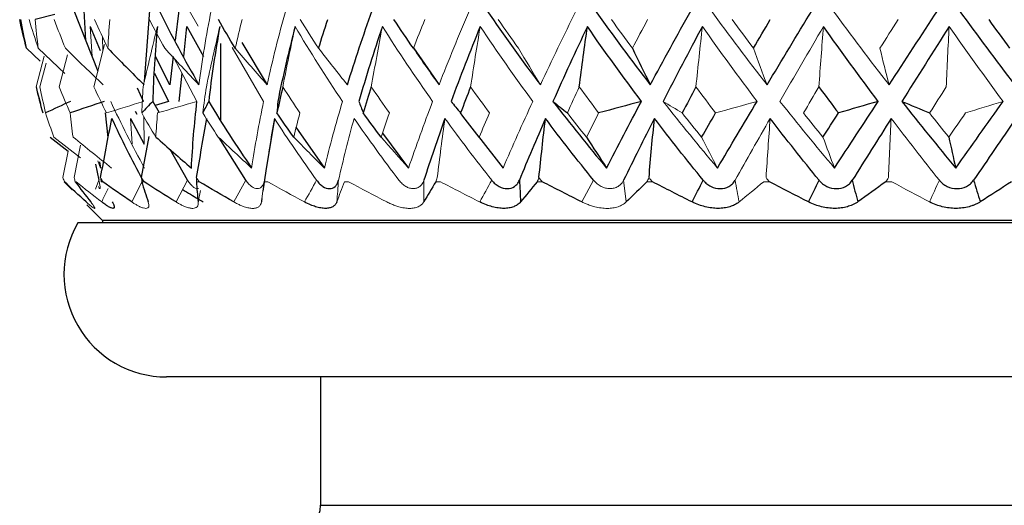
# Paper-space layout '_Front' of a CAD drawing. Header units: millimetres. Extents: x -25 to 86, y 0 to 365.
# Tile 3 of 13: x -22 to -3, y 131 to 140. Entities that reach past the tile are written whole.
import ezdxf

# ---------------------------------------------------------------- set-up
doc = ezdxf.new("R2010")
doc.units = ezdxf.units.MM

psp = doc.layouts.new('_Front')

# ---------------------------------------------------------------- linework, layer by layer
at = {"color": 7, "linetype": 'Continuous', "lineweight": 25}
for p, q in [((-20.808, 140.64), (-20.342, 139.46)), ((-20.612, 140.64), (-20.578, 140.057)), ((-19.434, 139.254), (-19.329, 140.64)), ((-18.764, 140.64), (-18.834, 140.057)), ((-21.18, 140.564), (-21.562, 140.461)), ((-20.493, 140.327), (-20.293, 139.861)), ((-18.666, 139.744), (-18.605, 140.327)), ((-18.605, 140.327), (-18.28, 139.744)), ((-21.502, 139.904), (-20.981, 139.412)), ((-17.95, 139.996), (-17.95, 138.511)), ((-17.534, 140.016), (-17.044, 139.191)), ((-14.189, 139.912), (-13.694, 139.191)), ((-18.938, 139.191), (-19.216, 139.744)), ((-18.872, 139.744), (-18.938, 139.191)), ((-19.236, 139.42), (-18.963, 138.87)), ((-18.759, 138.87), (-18.7, 139.42)), ((-19.449, 138.87), (-19.569, 139.128)), ((-19.271, 138.87), (-19.145, 138.653)), ((-18.963, 138.87), (-19.225, 138.79)), ((-20.137, 138.164), (-20.191, 138.649)), ((-19.706, 138.537), (-19.437, 138.035)), ((-19.574, 138.611), (-19.608, 138.674)), ((-16.901, 138.537), (-17.066, 137.515)), ((-16.485, 138.368), (-15.927, 137.569)), ((-21.27, 138.175), (-20.919, 137.898)), ((-19.488, 137.383), (-19.341, 138.183)), ((-17.457, 137.333), (-17.98, 138.161)), ((-14.795, 138.253), (-14.287, 137.569)), ((-12.925, 138.185), (-12.446, 137.569)), ((-18.591, 137.333), (-18.931, 137.93)), ((-20.386, 137.645), (-20.321, 137.333)), ((-20.305, 137.692), (-20.286, 137.569)), ((-17.07, 137.516), (-17.128, 137.117)), ((-17.099, 137.303), (-17.126, 137.117)), ((-20.556, 136.856), (-20.25, 136.55)), ((-20.029, 136.782), (-20.024, 136.805)), ((20.732, 136.5), (-20.732, 136.5)), ((-20.25, 136.55), (-20.25, 136.5)), ((20.25, 136.55), (-20.25, 136.55)), ((19, 133.5), (-19, 133.5)), ((-16, 133.5), (-16, 131))]:
    psp.add_line(p, q, dxfattribs=at)
at = {"color": 144, "linetype": 'Continuous', "lineweight": 18}
for p, q in [((-18.387, 140.337), (-18.558, 140.64)), ((-20.454, 139.744), (-20.493, 140.327)), ((-20.244, 139.851), (-20.248, 140.12)), ((-21.73, 139.904), (-21.463, 139.654)), ((-20.418, 139.152), (-20.212, 139.978)), ((-17.112, 138.87), (-17.724, 139.916)), ((-21.544, 139.152), (-21.388, 139.747)), ((-21.091, 139.152), (-20.931, 139.773)), ((-18.41, 138.87), (-18.872, 139.744)), ((-21.469, 139.152), (-21.347, 139.616)), ((-21.544, 139.152), (-21.448, 138.831)), ((-19.67, 138.042), (-19.706, 138.537)), ((-19.437, 138.035), (-19.445, 138.576)), ((-21.195, 138.175), (-20.68, 137.767)), ((-20.799, 137.383), (-20.675, 138.018)), ((-21.02, 137.383), (-20.919, 137.898)), ((-20.286, 137.569), (-20.34, 137.71)), ((-20.992, 137.303), (-20.995, 137.303)), ((-20.995, 137.303), (-20.839, 137.143)), ((-20.764, 137.303), (-20.781, 137.303)), ((-20.385, 137.161), (-20.321, 137.333)), ((-20.245, 137.303), (-20.276, 137.303)), ((-19.464, 137.333), (-19.679, 136.91)), ((-19.441, 137.303), (-19.485, 137.303)), ((-18.591, 137.333), (-18.817, 136.91)), ((-18.365, 137.303), (-18.421, 137.303)), ((-17.457, 137.333), (-17.69, 136.91)), ((-17.03, 137.303), (-17.099, 137.303)), ((-15.457, 137.303), (-15.536, 137.303)), ((-13.992, 136.91), (-13.988, 137.333)), ((-13.667, 137.303), (-13.756, 137.303)), ((-11.684, 137.303), (-11.782, 137.303)), ((-10.682, 137.333), (-10.91, 136.91)), ((-10.046, 136.91), (-10.098, 137.333)), ((-9.538, 137.303), (-9.643, 137.303)), ((-7.258, 137.303), (-7.368, 137.303)), ((-4.876, 137.303), (-4.991, 137.303)), ((-18.385, 136.91), (-18.34, 137.132)), ((-17.155, 136.91), (-17.125, 137.126))]:
    psp.add_line(p, q, dxfattribs=at)
at = {"color": 8, "linetype": 'Continuous', "lineweight": 25}
psp.add_line((-16, 131), (16, 131), dxfattribs=at)
at = {"color": 7, "linetype": 'Continuous', "lineweight": 25}
for centre, radius, start, end in [((-19, 135.5), 2, 150, 270), ((-16.5, 131), 0.5, 270, 360)]:
    psp.add_arc(centre, radius, start, end, dxfattribs=at)
for points in [[(-19.146, 140.64), (-18.906, 140.152), (-18.647, 139.669), (-18.37, 139.191)], [(-15.478, 139.191), (-15.331, 139.669), (-15.17, 140.152), (-14.996, 140.64)], [(-12.761, 140.64), (-12.426, 140.152), (-12.079, 139.669), (-11.719, 139.191)], [(-10.653, 140.64), (-10.305, 140.152), (-9.947, 139.669), (-9.579, 139.191)], [(-9.579, 139.191), (-9.322, 139.669), (-9.057, 140.152), (-8.785, 140.64)], [(-7.304, 139.191), (-7.017, 139.669), (-6.725, 140.152), (-6.427, 140.64)], [(-4.927, 139.191), (-4.614, 139.669), (-4.298, 140.152), (-3.979, 140.64)], [(-3.56, 140.64), (-3.204, 140.152), (-2.844, 139.669), (-2.481, 139.191)], [(-21.73, 139.904), (-21.777, 140.089), (-21.822, 140.275), (-21.863, 140.461)], [(-17.663, 139.904), (-17.776, 140.089), (-17.886, 140.275), (-17.993, 140.461)], [(-16.04, 139.904), (-15.983, 140.089), (-15.923, 140.275), (-15.862, 140.461)], [(-14.192, 139.904), (-14.321, 140.089), (-14.447, 140.275), (-14.571, 140.461)], [(-7.57, 139.904), (-7.461, 140.089), (-7.351, 140.275), (-7.24, 140.461)], [(-2.571, 139.904), (-2.708, 140.089), (-2.844, 140.275), (-2.979, 140.461)], [(-19.18, 140.327), (-19.228, 139.836), (-19.258, 139.35), (-19.271, 138.87)], [(-17.964, 140.327), (-18.053, 139.836), (-18.126, 139.35), (-18.181, 138.87)], [(-16.497, 140.327), (-16.625, 139.836), (-16.738, 139.35), (-16.836, 138.87)], [(-14.798, 140.327), (-14.964, 139.836), (-15.116, 139.35), (-15.254, 138.87)], [(-12.891, 140.327), (-13.093, 139.836), (-13.282, 139.35), (-13.459, 138.87)], [(-10.804, 140.327), (-11.037, 139.836), (-11.261, 139.35), (-11.474, 138.87)], [(-10.961, 139.152), (-10.91, 139.545), (-10.858, 139.936), (-10.804, 140.327)], [(-9.75, 138.87), (-10.111, 139.35), (-10.462, 139.836), (-10.804, 140.327)], [(-8.564, 140.327), (-8.827, 139.836), (-9.082, 139.35), (-9.329, 138.87)], [(-5.138, 138.87), (-5.499, 139.35), (-5.854, 139.836), (-6.205, 140.327)], [(-3.758, 140.327), (-4.068, 139.836), (-4.374, 139.35), (-4.677, 138.87)], [(-20.146, 139.904), (-19.912, 139.664), (-19.677, 139.426), (-19.439, 139.191)], [(-9.927, 139.904), (-9.812, 139.664), (-9.696, 139.426), (-9.579, 139.191)], [(-21.544, 139.152), (-21.503, 138.982), (-21.46, 138.813), (-21.414, 138.643)], [(-16.737, 139.152), (-16.777, 138.982), (-16.815, 138.813), (-16.851, 138.643)], [(-15.013, 139.152), (-15.067, 138.982), (-15.119, 138.813), (-15.169, 138.643)], [(-13.079, 139.152), (-13.146, 138.982), (-13.211, 138.813), (-13.275, 138.643)], [(-8.689, 139.152), (-8.779, 138.982), (-8.868, 138.813), (-8.956, 138.643)], [(-6.295, 139.152), (-6.169, 138.982), (-6.042, 138.813), (-5.915, 138.643)], [(-20.875, 138.87), (-21.037, 138.794), (-21.198, 138.718), (-21.359, 138.643)], [(-20.215, 138.87), (-20.437, 138.794), (-20.659, 138.718), (-20.88, 138.643)], [(-19.271, 138.87), (-19.342, 138.794), (-19.413, 138.718), (-19.484, 138.643)], [(-18.517, 137.569), (-18.496, 137.997), (-18.46, 138.43), (-18.41, 138.87)], [(-18.181, 138.87), (-18.22, 138.794), (-18.258, 138.718), (-18.296, 138.643)], [(-18.181, 138.87), (-17.917, 138.43), (-17.638, 137.997), (-17.344, 137.569)], [(-16.836, 138.87), (-16.841, 138.794), (-16.846, 138.718), (-16.851, 138.643)], [(-15.254, 138.87), (-15.227, 138.794), (-15.198, 138.718), (-15.169, 138.643)], [(-13.459, 138.87), (-13.398, 138.794), (-13.337, 138.718), (-13.275, 138.643)], [(-11.474, 138.87), (-11.136, 138.43), (-10.788, 137.997), (-10.43, 137.569)], [(-11.474, 138.87), (-11.382, 138.794), (-11.288, 138.718), (-11.194, 138.643)], [(-9.75, 138.87), (-10.028, 138.794), (-10.306, 138.718), (-10.584, 138.643)], [(-10.43, 137.569), (-10.211, 137.997), (-9.985, 138.43), (-9.75, 138.87)], [(-8.268, 137.569), (-8.017, 137.997), (-7.759, 138.43), (-7.497, 138.87)], [(-5.99, 137.569), (-5.71, 137.997), (-5.425, 138.43), (-5.138, 138.87)], [(-5.138, 138.87), (-5.396, 138.794), (-5.655, 138.718), (-5.915, 138.643)], [(-4.677, 138.87), (-4.332, 138.43), (-3.982, 137.997), (-3.628, 137.569)], [(-4.677, 138.87), (-4.497, 138.794), (-4.317, 138.718), (-4.137, 138.643)], [(-3.628, 137.569), (-3.323, 137.997), (-3.015, 138.43), (-2.706, 138.87)], [(-20.286, 137.383), (-20.216, 137.769), (-20.143, 138.153), (-20.066, 138.537)], [(-19.464, 137.333), (-19.678, 137.729), (-19.879, 138.131), (-20.066, 138.537)], [(-18.416, 137.383), (-18.353, 137.769), (-18.286, 138.153), (-18.216, 138.537)], [(-16.524, 138.175), (-16.634, 138.33), (-16.743, 138.486), (-16.851, 138.643)], [(-14.822, 138.175), (-14.939, 138.33), (-15.055, 138.486), (-15.169, 138.643)], [(-13.579, 138.537), (-13.725, 138.131), (-13.861, 137.729), (-13.988, 137.333)], [(-12.912, 138.175), (-13.034, 138.33), (-13.155, 138.486), (-13.275, 138.643)], [(-11.621, 138.537), (-11.798, 138.131), (-11.967, 137.729), (-12.129, 137.333)], [(-11.748, 137.383), (-11.708, 137.769), (-11.665, 138.153), (-11.621, 138.537)], [(-10.682, 137.333), (-11.003, 137.729), (-11.316, 138.131), (-11.621, 138.537)], [(-9.498, 138.537), (-9.705, 138.131), (-9.905, 137.729), (-10.098, 137.333)], [(-9.603, 137.383), (-9.57, 137.769), (-9.535, 138.153), (-9.498, 138.537)], [(-8.546, 137.333), (-8.87, 137.729), (-9.188, 138.131), (-9.498, 138.537)], [(-8.578, 138.175), (-8.489, 138.33), (-8.399, 138.486), (-8.307, 138.643)], [(-6.291, 137.333), (-6.613, 137.729), (-6.931, 138.131), (-7.243, 138.537)], [(-6.215, 138.175), (-6.115, 138.33), (-6.015, 138.486), (-5.915, 138.643)], [(-4.886, 138.537), (-5.142, 138.131), (-5.394, 137.729), (-5.643, 137.333)], [(-2.46, 138.537), (-2.735, 138.131), (-3.009, 137.729), (-3.281, 137.333)], [(-19.211, 138.175), (-18.981, 137.971), (-18.75, 137.769), (-18.517, 137.569)], [(-10.821, 138.175), (-10.692, 137.971), (-10.561, 137.769), (-10.43, 137.569)], [(-3.764, 138.175), (-3.719, 137.971), (-3.674, 137.769), (-3.628, 137.569)], [(-20.567, 136.91), (-20.711, 137.04), (-20.853, 137.171), (-20.992, 137.303)], [(-20.781, 137.303), (-20.683, 137.171), (-20.582, 137.04), (-20.478, 136.91)], [(-19.679, 136.91), (-19.87, 137.04), (-20.059, 137.171), (-20.245, 137.303)], [(-19.485, 137.303), (-19.446, 137.171), (-19.403, 137.04), (-19.358, 136.91)], [(-18.817, 136.91), (-19.027, 137.04), (-19.235, 137.171), (-19.441, 137.303)], [(-18.421, 137.303), (-18.412, 137.171), (-18.4, 137.04), (-18.385, 136.91)], [(-17.69, 136.91), (-17.917, 137.04), (-18.142, 137.171), (-18.365, 137.303)], [(-13.756, 137.303), (-13.837, 137.171), (-13.916, 137.04), (-13.992, 136.91)], [(-12.129, 137.333), (-12.12, 137.192), (-12.112, 137.051), (-12.104, 136.91)], [(-11.782, 137.303), (-11.892, 137.171), (-11.999, 137.04), (-12.104, 136.91)], [(-10.91, 136.91), (-11.168, 137.04), (-11.427, 137.171), (-11.684, 137.303)], [(-9.643, 137.303), (-9.78, 137.171), (-9.914, 137.04), (-10.046, 136.91)], [(-8.765, 136.91), (-9.023, 137.04), (-9.281, 137.171), (-9.538, 137.303)], [(-8.765, 136.91), (-8.692, 137.051), (-8.619, 137.192), (-8.546, 137.333)], [(-6.497, 136.91), (-6.751, 137.04), (-7.004, 137.171), (-7.258, 137.303)], [(-6.497, 136.91), (-6.428, 137.051), (-6.36, 137.192), (-6.291, 137.333)], [(-5.643, 137.333), (-5.608, 137.192), (-5.573, 137.051), (-5.538, 136.91)], [(-4.991, 137.303), (-5.175, 137.171), (-5.357, 137.04), (-5.538, 136.91)], [(-3.281, 137.333), (-3.238, 137.192), (-3.194, 137.051), (-3.151, 136.91)], [(-2.543, 137.303), (-2.747, 137.171), (-2.95, 137.04), (-3.151, 136.91)]]:
    psp.add_open_spline(points, degree=3, dxfattribs=at)
at = {"color": 144, "linetype": 'Continuous', "lineweight": 18}
for points in [[(-18.37, 139.191), (-18.308, 139.669), (-18.229, 140.152), (-18.133, 140.64)], [(-17.044, 139.191), (-16.938, 139.669), (-16.817, 140.152), (-16.681, 140.64)], [(-13.694, 139.191), (-13.508, 139.669), (-13.31, 140.152), (-13.1, 140.64)], [(-11.719, 139.191), (-11.496, 139.669), (-11.263, 140.152), (-11.02, 140.64)], [(-8.395, 140.64), (-8.04, 140.152), (-7.676, 139.669), (-7.304, 139.191)], [(-6.02, 140.64), (-5.662, 140.152), (-5.298, 139.669), (-4.927, 139.191)], [(-21.73, 139.904), (-21.77, 140.089), (-21.806, 140.275), (-21.839, 140.461)], [(-21.502, 139.904), (-21.564, 140.089), (-21.623, 140.275), (-21.679, 140.461)], [(-21.502, 139.904), (-21.525, 140.089), (-21.545, 140.275), (-21.562, 140.461)], [(-20.971, 139.904), (-21.048, 140.089), (-21.121, 140.275), (-21.192, 140.461)], [(-20.146, 139.904), (-20.236, 140.089), (-20.323, 140.275), (-20.407, 140.461)], [(-20.146, 139.904), (-20.136, 140.089), (-20.124, 140.275), (-20.109, 140.461)], [(-19.038, 139.904), (-19.14, 140.089), (-19.239, 140.275), (-19.335, 140.461)], [(-17.663, 139.904), (-17.621, 140.089), (-17.577, 140.275), (-17.53, 140.461)], [(-16.04, 139.904), (-16.162, 140.089), (-16.281, 140.275), (-16.397, 140.461)], [(-14.192, 139.904), (-14.12, 140.089), (-14.046, 140.275), (-13.971, 140.461)], [(-12.145, 139.904), (-12.279, 140.089), (-12.411, 140.275), (-12.541, 140.461)], [(-9.927, 139.904), (-10.065, 140.089), (-10.201, 140.275), (-10.335, 140.461)], [(-9.927, 139.904), (-9.829, 140.089), (-9.73, 140.275), (-9.63, 140.461)], [(-7.57, 139.904), (-7.709, 140.089), (-7.847, 140.275), (-7.983, 140.461)], [(-5.106, 139.904), (-4.988, 140.089), (-4.869, 140.275), (-4.749, 140.461)], [(-19.459, 139.152), (-19.369, 139.545), (-19.276, 139.936), (-19.18, 140.327)], [(-18.226, 139.152), (-18.142, 139.545), (-18.055, 139.936), (-17.964, 140.327)], [(-16.737, 139.152), (-16.66, 139.545), (-16.58, 139.936), (-16.497, 140.327)], [(-15.574, 138.87), (-15.897, 139.35), (-16.205, 139.836), (-16.497, 140.327)], [(-15.013, 139.152), (-14.944, 139.545), (-14.873, 139.936), (-14.798, 140.327)], [(-13.818, 138.87), (-14.158, 139.35), (-14.485, 139.836), (-14.798, 140.327)], [(-13.079, 139.152), (-13.019, 139.545), (-12.956, 139.936), (-12.891, 140.327)], [(-11.867, 138.87), (-12.221, 139.35), (-12.562, 139.836), (-12.891, 140.327)], [(-8.689, 139.152), (-8.649, 139.545), (-8.607, 139.936), (-8.564, 140.327)], [(-7.497, 138.87), (-7.86, 139.35), (-8.216, 139.836), (-8.564, 140.327)], [(-6.205, 140.327), (-6.493, 139.836), (-6.776, 139.35), (-7.052, 138.87)], [(-6.295, 139.152), (-6.266, 139.545), (-6.236, 139.936), (-6.205, 140.327)], [(-3.813, 139.152), (-3.795, 139.545), (-3.777, 139.936), (-3.758, 140.327)], [(-2.706, 138.87), (-3.06, 139.35), (-3.411, 139.836), (-3.758, 140.327)], [(-20.971, 139.904), (-20.728, 139.664), (-20.482, 139.426), (-20.235, 139.191)], [(-19.038, 139.904), (-18.817, 139.664), (-18.595, 139.427), (-18.37, 139.191)], [(-17.663, 139.904), (-17.458, 139.664), (-17.252, 139.426), (-17.044, 139.191)], [(-16.04, 139.904), (-15.854, 139.664), (-15.667, 139.426), (-15.478, 139.191)], [(-14.192, 139.904), (-14.028, 139.664), (-13.862, 139.426), (-13.694, 139.191)], [(-12.145, 139.904), (-12.004, 139.664), (-11.862, 139.427), (-11.719, 139.191)], [(-7.57, 139.904), (-7.482, 139.664), (-7.393, 139.426), (-7.304, 139.191)], [(-5.106, 139.904), (-5.047, 139.664), (-4.987, 139.426), (-4.927, 139.191)], [(-21.469, 139.152), (-21.435, 138.982), (-21.398, 138.813), (-21.359, 138.643)], [(-21.091, 139.152), (-21.024, 138.982), (-20.953, 138.813), (-20.88, 138.643)], [(-20.418, 139.152), (-20.338, 138.982), (-20.256, 138.813), (-20.171, 138.643)], [(-19.459, 139.152), (-19.469, 138.982), (-19.478, 138.813), (-19.484, 138.643)], [(-18.226, 139.152), (-18.251, 138.982), (-18.274, 138.813), (-18.296, 138.643)], [(-16.737, 139.152), (-16.628, 138.982), (-16.517, 138.813), (-16.404, 138.643)], [(-15.013, 139.152), (-14.898, 138.982), (-14.78, 138.813), (-14.661, 138.643)], [(-13.079, 139.152), (-12.958, 138.982), (-12.835, 138.813), (-12.711, 138.643)], [(-10.961, 139.152), (-11.04, 138.982), (-11.117, 138.813), (-11.194, 138.643)], [(-10.961, 139.152), (-10.836, 138.982), (-10.711, 138.813), (-10.584, 138.643)], [(-8.689, 139.152), (-8.563, 138.982), (-8.436, 138.813), (-8.307, 138.643)], [(-6.295, 139.152), (-6.395, 138.982), (-6.494, 138.813), (-6.593, 138.643)], [(-3.813, 139.152), (-3.921, 138.982), (-4.029, 138.813), (-4.137, 138.643)], [(-19.449, 138.87), (-19.69, 138.794), (-19.93, 138.718), (-20.171, 138.643)], [(-20.09, 138.87), (-19.887, 138.43), (-19.667, 137.997), (-19.43, 137.569)], [(-18.41, 138.87), (-18.666, 138.794), (-18.922, 138.718), (-19.179, 138.643)], [(-17.344, 137.569), (-17.28, 137.997), (-17.203, 138.43), (-17.112, 138.87)], [(-15.927, 137.569), (-15.822, 137.997), (-15.704, 138.43), (-15.574, 138.87)], [(-14.287, 137.569), (-14.141, 137.997), (-13.985, 138.43), (-13.818, 138.87)], [(-12.446, 137.569), (-12.262, 137.997), (-12.069, 138.43), (-11.867, 138.87)], [(-9.329, 138.87), (-8.983, 138.43), (-8.63, 137.997), (-8.268, 137.569)], [(-9.329, 138.87), (-9.205, 138.794), (-9.081, 138.718), (-8.956, 138.643)], [(-7.497, 138.87), (-7.767, 138.794), (-8.037, 138.718), (-8.307, 138.643)], [(-7.052, 138.87), (-6.705, 138.43), (-6.351, 137.997), (-5.99, 137.569)], [(-2.706, 138.87), (-2.95, 138.794), (-3.194, 138.718), (-3.439, 138.643)], [(-21.195, 138.175), (-21.252, 138.33), (-21.307, 138.486), (-21.359, 138.643)], [(-20.823, 138.175), (-20.844, 138.33), (-20.863, 138.486), (-20.88, 138.643)], [(-19.211, 138.175), (-19.304, 138.33), (-19.395, 138.486), (-19.484, 138.643)], [(-19.211, 138.175), (-19.202, 138.33), (-19.191, 138.486), (-19.179, 138.643)], [(-17.994, 138.175), (-18.096, 138.33), (-18.197, 138.486), (-18.296, 138.643)], [(-17.086, 137.383), (-17.027, 137.769), (-16.966, 138.153), (-16.901, 138.537)], [(-16.079, 137.333), (-16.364, 137.729), (-16.638, 138.131), (-16.901, 138.537)], [(-16.524, 138.175), (-16.486, 138.33), (-16.446, 138.486), (-16.404, 138.643)], [(-15.348, 138.537), (-15.46, 138.131), (-15.561, 137.729), (-15.652, 137.333)], [(-14.474, 137.333), (-14.776, 137.729), (-15.067, 138.131), (-15.348, 138.537)], [(-14.822, 138.175), (-14.77, 138.33), (-14.716, 138.486), (-14.661, 138.643)], [(-13.729, 137.383), (-13.681, 137.769), (-13.632, 138.153), (-13.579, 138.537)], [(-12.667, 137.333), (-12.98, 137.729), (-13.285, 138.131), (-13.579, 138.537)], [(-12.912, 138.175), (-12.847, 138.33), (-12.78, 138.486), (-12.711, 138.643)], [(-10.821, 138.175), (-10.947, 138.33), (-11.071, 138.486), (-11.194, 138.643)], [(-10.821, 138.175), (-10.743, 138.33), (-10.664, 138.486), (-10.584, 138.643)], [(-8.578, 138.175), (-8.705, 138.33), (-8.831, 138.486), (-8.956, 138.643)], [(-7.243, 138.537), (-7.476, 138.131), (-7.703, 137.729), (-7.926, 137.333)], [(-7.323, 137.383), (-7.297, 137.769), (-7.271, 138.153), (-7.243, 138.537)], [(-6.215, 138.175), (-6.341, 138.33), (-6.467, 138.486), (-6.593, 138.643)], [(-4.94, 137.383), (-4.923, 137.769), (-4.905, 138.153), (-4.886, 138.537)], [(-3.947, 137.333), (-4.264, 137.729), (-4.576, 138.131), (-4.886, 138.537)], [(-3.764, 138.175), (-3.889, 138.33), (-4.013, 138.486), (-4.137, 138.643)], [(-3.764, 138.175), (-3.656, 138.33), (-3.548, 138.486), (-3.439, 138.643)], [(-20.823, 138.175), (-20.574, 137.971), (-20.323, 137.769), (-20.071, 137.569)], [(-17.994, 138.175), (-17.778, 137.971), (-17.562, 137.769), (-17.344, 137.569)], [(-16.524, 138.175), (-16.326, 137.971), (-16.127, 137.769), (-15.927, 137.569)], [(-14.822, 138.175), (-14.645, 137.971), (-14.466, 137.769), (-14.287, 137.569)], [(-12.912, 138.175), (-12.758, 137.971), (-12.602, 137.769), (-12.446, 137.569)], [(-8.578, 138.175), (-8.475, 137.971), (-8.372, 137.769), (-8.268, 137.569)], [(-6.215, 138.175), (-6.14, 137.971), (-6.066, 137.769), (-5.99, 137.569)], [(-21.02, 137.383), (-21.011, 137.356), (-21.001, 137.33), (-20.992, 137.303)], [(-20.799, 137.383), (-20.793, 137.356), (-20.787, 137.33), (-20.781, 137.303)], [(-20.286, 137.383), (-20.272, 137.356), (-20.258, 137.33), (-20.245, 137.303)], [(-20.286, 137.383), (-20.283, 137.356), (-20.279, 137.33), (-20.276, 137.303)], [(-19.488, 137.383), (-19.472, 137.356), (-19.457, 137.33), (-19.441, 137.303)], [(-19.488, 137.383), (-19.487, 137.356), (-19.486, 137.33), (-19.485, 137.303)], [(-18.416, 137.383), (-18.418, 137.356), (-18.42, 137.33), (-18.421, 137.303)], [(-18.416, 137.383), (-18.399, 137.356), (-18.382, 137.33), (-18.365, 137.303)], [(-17.086, 137.383), (-17.091, 137.356), (-17.095, 137.33), (-17.099, 137.303)], [(-13.729, 137.383), (-13.738, 137.356), (-13.747, 137.33), (-13.756, 137.303)], [(-11.748, 137.383), (-11.759, 137.356), (-11.771, 137.33), (-11.782, 137.303)], [(-11.748, 137.383), (-11.727, 137.356), (-11.706, 137.33), (-11.684, 137.303)], [(-9.603, 137.383), (-9.616, 137.356), (-9.63, 137.33), (-9.643, 137.303)], [(-9.603, 137.383), (-9.581, 137.356), (-9.56, 137.33), (-9.538, 137.303)], [(-7.323, 137.383), (-7.301, 137.356), (-7.28, 137.33), (-7.258, 137.303)], [(-4.94, 137.383), (-4.957, 137.356), (-4.974, 137.33), (-4.991, 137.303)], [(-20.265, 136.91), (-20.434, 137.04), (-20.6, 137.171), (-20.764, 137.303)], [(-16.316, 136.91), (-16.555, 137.04), (-16.794, 137.171), (-17.03, 137.303)], [(-16.316, 136.91), (-16.236, 137.051), (-16.158, 137.192), (-16.079, 137.333)], [(-15.652, 137.333), (-15.663, 137.192), (-15.673, 137.051), (-15.683, 136.91)], [(-15.536, 137.303), (-15.588, 137.171), (-15.637, 137.04), (-15.683, 136.91)], [(-14.712, 136.91), (-14.961, 137.04), (-15.21, 137.171), (-15.457, 137.303)], [(-12.901, 136.91), (-13.157, 137.04), (-13.412, 137.171), (-13.667, 137.303)], [(-12.901, 136.91), (-12.823, 137.051), (-12.745, 137.192), (-12.667, 137.333)], [(-7.926, 137.333), (-7.9, 137.192), (-7.874, 137.051), (-7.847, 136.91)], [(-7.368, 137.303), (-7.53, 137.171), (-7.689, 137.04), (-7.847, 136.91)], [(-4.139, 136.91), (-4.384, 137.04), (-4.63, 137.171), (-4.876, 137.303)], [(-4.139, 136.91), (-4.075, 137.051), (-4.011, 137.192), (-3.947, 137.333)]]:
    psp.add_open_spline(points, degree=3, dxfattribs=at)
for points, knots in [([(-20.321, 137.333), (-20.317, 137.316), (-20.309, 137.284), (-20.301, 137.243), (-20.295, 137.206), (-20.293, 137.177), (-20.299, 137.166), (-20.31, 137.176), (-20.323, 137.2), (-20.33, 137.212)], [0, 0, 0, 0, 0.110945, 0.22117, 0.333668, 0.499784, 0.666623, 0.833605, 1, 1, 1, 1]), ([(-20.14, 137.172), (-20.148, 137.155), (-20.19, 137.068), (-20.232, 136.981), (-20.265, 136.91)], [0, 0, 0, 0, 0.192834, 1, 1, 1, 1]), ([(-18.38, 137.175), (-18.386, 137.173), (-18.405, 137.166), (-18.444, 137.177), (-18.493, 137.209), (-18.543, 137.26), (-18.575, 137.308), (-18.591, 137.333)], [0, 0, 0, 0, 0.111176, 0.333717, 0.555477, 0.778869, 1, 1, 1, 1]), ([(-17.096, 137.333), (-17.099, 137.316), (-17.104, 137.284), (-17.121, 137.243), (-17.146, 137.206), (-17.183, 137.177), (-17.232, 137.166), (-17.288, 137.177), (-17.346, 137.209), (-17.405, 137.26), (-17.44, 137.308), (-17.457, 137.333)], [0, 0, 0, 0, 0.083196, 0.165851, 0.250211, 0.374779, 0.499889, 0.625105, 0.749882, 0.875577, 1, 1, 1, 1]), ([(-13.988, 137.333), (-13.995, 137.316), (-14.007, 137.284), (-14.034, 137.243), (-14.073, 137.206), (-14.127, 137.177), (-14.195, 137.166), (-14.268, 137.177), (-14.342, 137.209), (-14.413, 137.26), (-14.454, 137.308), (-14.474, 137.333)], [0, 0, 0, 0, 0.083196, 0.165851, 0.250211, 0.374779, 0.499889, 0.625105, 0.749882, 0.875577, 1, 1, 1, 1]), ([(-10.098, 137.333), (-10.107, 137.316), (-10.125, 137.284), (-10.163, 137.243), (-10.213, 137.206), (-10.28, 137.177), (-10.363, 137.166), (-10.45, 137.177), (-10.535, 137.209), (-10.616, 137.26), (-10.66, 137.308), (-10.682, 137.333)], [0, 0, 0, 0, 0.083196, 0.165851, 0.250211, 0.374779, 0.499889, 0.625105, 0.749882, 0.875577, 1, 1, 1, 1]), ([(-20.567, 136.91), (-20.553, 136.897), (-20.524, 136.872), (-20.488, 136.841), (-20.452, 136.812), (-20.42, 136.79), (-20.4, 136.781), (-20.396, 136.79), (-20.409, 136.815), (-20.434, 136.854), (-20.464, 136.891), (-20.478, 136.91)], [0, 0, 0, 0, 0.081752, 0.164931, 0.250654, 0.376507, 0.500448, 0.624254, 0.749972, 0.877224, 1, 1, 1, 1]), ([(-19.679, 136.91), (-19.66, 136.897), (-19.622, 136.872), (-19.568, 136.841), (-19.511, 136.812), (-19.453, 136.79), (-19.402, 136.781), (-19.367, 136.79), (-19.347, 136.815), (-19.342, 136.854), (-19.353, 136.891), (-19.358, 136.91)], [0, 0, 0, 0, 0.081752, 0.164931, 0.250654, 0.376507, 0.500448, 0.624254, 0.749972, 0.877224, 1, 1, 1, 1]), ([(-18.817, 136.91), (-18.796, 136.897), (-18.753, 136.872), (-18.692, 136.841), (-18.625, 136.812), (-18.555, 136.79), (-18.49, 136.781), (-18.44, 136.79), (-18.405, 136.815), (-18.384, 136.854), (-18.385, 136.891), (-18.385, 136.91)], [0, 0, 0, 0, 0.081752, 0.164931, 0.250654, 0.376507, 0.500448, 0.624254, 0.749972, 0.877224, 1, 1, 1, 1]), ([(-17.69, 136.91), (-17.668, 136.897), (-17.621, 136.872), (-17.554, 136.841), (-17.478, 136.812), (-17.397, 136.79), (-17.319, 136.781), (-17.254, 136.79), (-17.204, 136.815), (-17.168, 136.854), (-17.159, 136.891), (-17.155, 136.91)], [0, 0, 0, 0, 0.081752, 0.164931, 0.250654, 0.376507, 0.500448, 0.624254, 0.749972, 0.877224, 1, 1, 1, 1]), ([(-14.712, 136.91), (-14.686, 136.897), (-14.635, 136.872), (-14.557, 136.841), (-14.467, 136.812), (-14.368, 136.79), (-14.266, 136.781), (-14.175, 136.79), (-14.097, 136.815), (-14.033, 136.854), (-14.005, 136.891), (-13.992, 136.91)], [0, 0, 0, 0, 0.081752, 0.164931, 0.250654, 0.376507, 0.500448, 0.624254, 0.749972, 0.877224, 1, 1, 1, 1]), ([(-10.91, 136.91), (-10.883, 136.897), (-10.83, 136.872), (-10.746, 136.841), (-10.647, 136.812), (-10.535, 136.79), (-10.415, 136.781), (-10.303, 136.79), (-10.202, 136.815), (-10.113, 136.854), (-10.068, 136.891), (-10.046, 136.91)], [0, 0, 0, 0, 0.081752, 0.164931, 0.250654, 0.376507, 0.500448, 0.624254, 0.749972, 0.877224, 1, 1, 1, 1])]:
    psp.add_open_spline(points, degree=3, knots=knots, dxfattribs=at)
at = {"color": 7, "linetype": 'Continuous', "lineweight": 25}
for points, knots in [([(-18.687, 137.152), (-18.587, 137.091), (-18.454, 137.01), (-18.319, 136.93), (-18.286, 136.91)], [0, 0, 0, 0, 0.75712, 1, 1, 1, 1]), ([(-16.079, 137.333), (-16.069, 137.319), (-16.05, 137.294), (-16.009, 137.251), (-15.935, 137.192), (-15.822, 137.155), (-15.727, 137.192), (-15.682, 137.252), (-15.662, 137.294), (-15.656, 137.319), (-15.652, 137.333)], [0, 0, 0, 0, 0.068735, 0.126229, 0.251156, 0.500283, 0.7491, 0.874618, 0.931709, 1, 1, 1, 1]), ([(-12.667, 137.333), (-12.656, 137.319), (-12.635, 137.294), (-12.588, 137.251), (-12.501, 137.192), (-12.364, 137.155), (-12.24, 137.192), (-12.176, 137.252), (-12.146, 137.294), (-12.135, 137.319), (-12.129, 137.333)], [0, 0, 0, 0, 0.068735, 0.126229, 0.251156, 0.500283, 0.7491, 0.874618, 0.931709, 1, 1, 1, 1]), ([(-8.546, 137.333), (-8.534, 137.319), (-8.513, 137.294), (-8.463, 137.251), (-8.369, 137.192), (-8.214, 137.155), (-8.068, 137.192), (-7.989, 137.252), (-7.95, 137.294), (-7.935, 137.319), (-7.926, 137.333)], [0, 0, 0, 0, 0.0687351, 0.1262294, 0.2511556, 0.5002833, 0.7491005, 0.8746175, 0.9317086, 1, 1, 1, 1]), ([(-6.291, 137.333), (-6.279, 137.319), (-6.257, 137.294), (-6.208, 137.251), (-6.111, 137.192), (-5.951, 137.155), (-5.797, 137.192), (-5.711, 137.252), (-5.669, 137.294), (-5.652, 137.319), (-5.643, 137.333)], [0, 0, 0, 0, 0.0687351, 0.1262294, 0.2511556, 0.5002833, 0.7491005, 0.8746175, 0.9317086, 1, 1, 1, 1]), ([(-3.947, 137.333), (-3.936, 137.319), (-3.914, 137.294), (-3.865, 137.251), (-3.768, 137.192), (-3.604, 137.155), (-3.444, 137.192), (-3.354, 137.252), (-3.309, 137.294), (-3.291, 137.319), (-3.281, 137.333)], [0, 0, 0, 0, 0.068735, 0.126229, 0.251156, 0.500283, 0.7491, 0.874618, 0.931709, 1, 1, 1, 1]), ([(-17.147, 136.974), (-17.147, 136.972), (-17.15, 136.951), (-17.153, 136.93), (-17.155, 136.91)], [0, 0, 0, 0, 0.079086, 1, 1, 1, 1]), ([(-20.059, 136.91), (-20.053, 136.899), (-20.041, 136.878), (-20.03, 136.853), (-20.023, 136.833), (-20.019, 136.81), (-20.022, 136.79), (-20.042, 136.781), (-20.077, 136.79), (-20.126, 136.814), (-20.188, 136.853), (-20.238, 136.89), (-20.265, 136.91)], [0, 0, 0, 0, 0.069164, 0.135573, 0.196509, 0.250205, 0.377022, 0.499747, 0.622613, 0.749559, 0.864328, 1, 1, 1, 1]), ([(-15.683, 136.91), (-15.688, 136.899), (-15.697, 136.878), (-15.717, 136.853), (-15.739, 136.833), (-15.774, 136.81), (-15.826, 136.79), (-15.904, 136.781), (-15.995, 136.79), (-16.093, 136.814), (-16.2, 136.853), (-16.275, 136.89), (-16.316, 136.91)], [0, 0, 0, 0, 0.069164, 0.135573, 0.196509, 0.250205, 0.377022, 0.499747, 0.622613, 0.749559, 0.864328, 1, 1, 1, 1]), ([(-12.104, 136.91), (-12.113, 136.899), (-12.132, 136.878), (-12.167, 136.853), (-12.202, 136.833), (-12.253, 136.81), (-12.326, 136.79), (-12.428, 136.781), (-12.539, 136.79), (-12.655, 136.814), (-12.777, 136.853), (-12.858, 136.89), (-12.901, 136.91)], [0, 0, 0, 0, 0.069164, 0.135573, 0.196509, 0.250205, 0.377022, 0.499747, 0.622613, 0.749559, 0.864328, 1, 1, 1, 1]), ([(-7.847, 136.91), (-7.861, 136.899), (-7.889, 136.878), (-7.935, 136.853), (-7.981, 136.833), (-8.047, 136.81), (-8.137, 136.79), (-8.256, 136.781), (-8.382, 136.79), (-8.508, 136.814), (-8.638, 136.853), (-8.72, 136.89), (-8.765, 136.91)], [0, 0, 0, 0, 0.069164, 0.135573, 0.196509, 0.250205, 0.377022, 0.499747, 0.622613, 0.749559, 0.864328, 1, 1, 1, 1]), ([(-5.538, 136.91), (-5.554, 136.899), (-5.585, 136.878), (-5.637, 136.853), (-5.688, 136.833), (-5.759, 136.81), (-5.855, 136.79), (-5.981, 136.781), (-6.112, 136.79), (-6.241, 136.814), (-6.372, 136.853), (-6.453, 136.89), (-6.497, 136.91)], [0, 0, 0, 0, 0.069164, 0.135573, 0.196509, 0.250205, 0.377022, 0.499747, 0.622613, 0.749559, 0.864328, 1, 1, 1, 1]), ([(-3.151, 136.91), (-3.169, 136.899), (-3.204, 136.878), (-3.26, 136.853), (-3.315, 136.833), (-3.391, 136.81), (-3.492, 136.79), (-3.623, 136.781), (-3.756, 136.79), (-3.886, 136.814), (-4.016, 136.853), (-4.095, 136.89), (-4.139, 136.91)], [0, 0, 0, 0, 0.069164, 0.135573, 0.196509, 0.250205, 0.377022, 0.499747, 0.622613, 0.749559, 0.864328, 1, 1, 1, 1])]:
    psp.add_open_spline(points, degree=3, knots=knots, dxfattribs=at)

doc.saveas('drawing.dxf')
